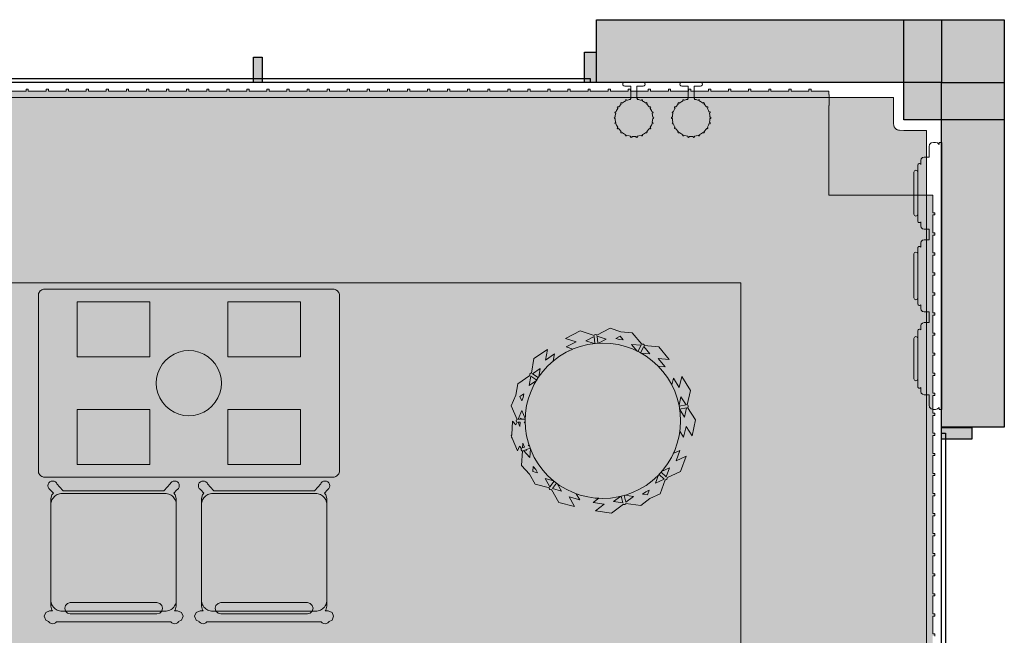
# Model space of a CAD drawing. Extents: x 2172.2 to 2210.6, y 415.3 to 458.1.
# Tile 27 of 27: x 2189.8 to 2193.8, y 451.4 to 453.8. Entities that reach past the tile are written whole.
import ezdxf

# ---------------------------------------------------------------- set-up
doc = ezdxf.new("R2010")
doc.units = 0
for name, color, linetype, lineweight in [('AYAA_M3_BANQUETTES', 7, 'CONTINUOUS', 18), ('AYAA_M3_CHAIRS', 7, 'CONTINUOUS', 18), ('AYAA_M3_COLUMNS', 8, 'CONTINUOUS', 30), ('AYAA_M3_FINE_DETAIL', 8, 'CONTINUOUS', 9), ('AYAA_M3_FLOOR_DECOR', 32, 'CONTINUOUS', 9), ('AYAA_M3_GLAZING', 4, 'CONTINUOUS', 13), ('AYAA_M3_PLANTS', 94, 'CONTINUOUS', 18), ('AYAA_M3_TABLES', 7, 'CONTINUOUS', 18), ('AYAA_M3_WALL_DECOR', 32, 'CONTINUOUS', 13), ('AYAA_M3_WALL_LIGHTS', 32, 'CONTINUOUS', 13), ('AYAA_M3_WALLS', 7, 'CONTINUOUS', 30)]:
    doc.layers.add(name, color=color, linetype=linetype, lineweight=lineweight)

# ---------------------------------------------------------------- blocks, each defined once
blk = doc.blocks.new('AYAA_M3_ARCHITECTURE')
at = {"layer": 'AYAA_M3_COLUMNS', "true_color": 0xcfdadc}
blk.add_hatch(color=256, dxfattribs=at).paths.add_polyline_path([(3.361422, 19.841093), (3.761418, 19.841093), (3.761418, 19.441099), (3.36142, 19.441145)])
at = {"layer": 'AYAA_M3_WALLS', "true_color": 0xe1e6e6}
for points in [[(2.13642, 19.841097), (3.51142, 19.841097), (3.51142, 19.591097), (2.13642, 19.591097)], [(2.08842, 19.711096), (2.13442, 19.711096), (2.13442, 19.591097), (2.08842, 19.591097)], [(0.76942, 19.691095), (0.80342, 19.691095), (0.80342, 19.591097), (0.76942, 19.591097)], [(3.51142, 19.591097), (3.76142, 19.591097), (3.76142, 18.216097), (3.51142, 18.216097)], [(3.63142, 18.214096), (3.63142, 18.168097), (3.51142, 18.168097), (3.51142, 18.214096)]]:
    blk.add_hatch(color=256, dxfattribs=at).paths.add_polyline_path(points)
at = {"layer": 'AYAA_M3_COLUMNS', "linetype": 'CONTINUOUS', "lineweight": -2}
blk.add_lwpolyline([(3.361422, 19.841093), (3.761418, 19.841093), (3.761418, 19.441099), (3.36142, 19.441145)], close=True, dxfattribs=at)
at = {"layer": 'AYAA_M3_GLAZING', "linetype": 'CONTINUOUS', "lineweight": -2}
for points in [[(2.11142, 19.591097), (-3.23858, 19.591097), (-3.23858, 19.606096), (2.11142, 19.606096)], [(3.52642, 12.841096), (3.51142, 12.841096), (3.51142, 18.191095), (3.52642, 18.191095)]]:
    blk.add_lwpolyline(points, close=True, dxfattribs=at)
at = {"layer": 'AYAA_M3_WALLS', "linetype": 'CONTINUOUS', "lineweight": -2}
for points in [[(2.13642, 19.841097), (3.51142, 19.841097), (3.51142, 19.591097), (2.13642, 19.591097)], [(2.08842, 19.711096), (2.13442, 19.711096), (2.13442, 19.591097), (2.08842, 19.591097)], [(0.76942, 19.691095), (0.80342, 19.691095), (0.80342, 19.591097), (0.76942, 19.591097)], [(3.51142, 19.591097), (3.76142, 19.591097), (3.76142, 18.216097), (3.51142, 18.216097)], [(3.63142, 18.214096), (3.63142, 18.168097), (3.51142, 18.168097), (3.51142, 18.214096)]]:
    blk.add_lwpolyline(points, close=True, dxfattribs=at)
blk = doc.blocks.new('AYAA_M3_MIXED_FLOOR_TRIANGLE_L_1')
at = {"true_color": 0xe6decc}
h = blk.add_hatch(color=256, dxfattribs=at)
h.paths.add_polyline_path([(3.31942, 19.440728), (3.320229, 19.423648), (3.320469, 19.421207), (3.320948, 19.4188), (3.32166, 19.416453), (3.322599, 19.414186), (3.323756, 19.412022), (3.325119, 19.409982), (3.326675, 19.408086), (3.32841, 19.406351), (3.330306, 19.404795), (3.332346, 19.403432), (3.33451, 19.402275), (3.336777, 19.401336), (3.339124, 19.400624), (3.341531, 19.400145), (3.343972, 19.399905), (3.361052, 19.399096), (3.45142, 19.399096), (3.45142, 11.707015), (-4.372661, 19.531096), (3.31942, 19.531096)])
h.paths.add_polyline_path([(3.273101, 19.404286), (3.271909, 19.409046), (3.27143, 19.411452), (3.27071, 19.416306), (3.270289, 19.421195), (3.26951, 19.437048), (3.26942, 19.440728), (3.26942, 19.481096), (-4.251951, 19.481096), (3.40142, 11.827725), (3.40142, 19.349096), (3.359825, 19.349111), (3.341519, 19.349965), (3.339071, 19.350146), (3.33663, 19.350386), (3.331776, 19.351106), (3.32937, 19.351585), (3.32461, 19.352777), (3.322262, 19.353489), (3.317642, 19.355142), (3.315376, 19.356081), (3.31094, 19.358179), (3.308776, 19.359336), (3.304568, 19.361858), (3.302528, 19.363221), (3.298587, 19.366144), (3.29669, 19.367701), (3.293054, 19.370996), (3.29132, 19.37273), (3.288025, 19.376366), (3.286468, 19.378263), (3.283545, 19.382204), (3.282182, 19.384244), (3.27966, 19.388452), (3.278503, 19.390616), (3.276405, 19.395052), (3.275466, 19.397318), (3.273813, 19.401938)], flags=0)
at = {"true_color": 0x757d5e}
h = blk.add_hatch(color=256, dxfattribs=at)
h.paths.add_polyline_path([(3.26942, 19.481096), (3.269465, 19.438274), (3.270289, 19.421195), (3.27047, 19.418747), (3.27071, 19.416306), (3.27143, 19.411452), (3.271909, 19.409046), (3.273101, 19.404286), (3.273813, 19.401938), (3.275466, 19.397318), (3.276405, 19.395052), (3.278503, 19.390616), (3.27966, 19.388452), (3.282182, 19.384244), (3.283545, 19.382204), (3.286468, 19.378263), (3.288025, 19.376366), (3.29132, 19.37273), (3.293054, 19.370996), (3.29669, 19.367701), (3.298587, 19.366144), (3.302528, 19.363221), (3.304568, 19.361858), (3.308776, 19.359336), (3.31094, 19.358179), (3.315376, 19.356081), (3.317642, 19.355142), (3.322262, 19.353489), (3.32461, 19.352777), (3.32937, 19.351585), (3.331776, 19.351106), (3.33663, 19.350386), (3.339071, 19.350146), (3.341519, 19.349965), (3.358598, 19.349141), (3.40142, 19.349096), (3.40142, 11.827725), (-4.251951, 19.481096)])
h.paths.add_polyline_path([(3.247636, 19.374117), (3.244069, 19.381658), (3.24313, 19.383924), (3.24032, 19.391778), (3.239608, 19.394126), (3.237581, 19.402218), (3.237103, 19.404624), (3.235879, 19.412875), (3.235331, 19.419477), (3.234476, 19.437415), (3.23442, 19.446096), (-4.167453, 19.446096), (3.36642, 11.912223), (3.36642, 19.314096), (3.357739, 19.314152), (3.339801, 19.315007), (3.333199, 19.315555), (3.324948, 19.316779), (3.322542, 19.317257), (3.31445, 19.319284), (3.312102, 19.319996), (3.304248, 19.322806), (3.301982, 19.323745), (3.294441, 19.327312), (3.292278, 19.328468), (3.285123, 19.332757), (3.283083, 19.33412), (3.276383, 19.339089), (3.274486, 19.340645), (3.268306, 19.346247), (3.266571, 19.347982), (3.260969, 19.354162), (3.259413, 19.356059), (3.254444, 19.362759), (3.253081, 19.364799), (3.248792, 19.371954)], flags=0)
at = {"true_color": 0xe6decc}
blk.add_hatch(color=256, dxfattribs=at).paths.add_polyline_path([(3.260969, 19.354162), (3.266571, 19.347982), (3.268306, 19.346247), (3.274486, 19.340645), (3.276383, 19.339089), (3.283083, 19.33412), (3.285123, 19.332757), (3.292278, 19.328468), (3.294441, 19.327312), (3.301982, 19.323745), (3.304248, 19.322806), (3.312102, 19.319996), (3.31445, 19.319284), (3.322542, 19.317257), (3.324948, 19.316779), (3.333199, 19.315555), (3.339801, 19.315007), (3.355654, 19.314228), (3.361052, 19.314096), (3.36642, 19.314096), (3.36642, 11.912223), (-4.167453, 19.446096), (3.23442, 19.446096), (3.23442, 19.440728), (3.234552, 19.43533), (3.235331, 19.419477), (3.235879, 19.412875), (3.237103, 19.404624), (3.237581, 19.402218), (3.239608, 19.394126), (3.24032, 19.391778), (3.24313, 19.383924), (3.244069, 19.381658), (3.247636, 19.374117), (3.248792, 19.371954), (3.253081, 19.364799), (3.254444, 19.362759), (3.259413, 19.356059)])
at = {"color": 0, "linetype": 'CONTINUOUS', "lineweight": -2}
blk.add_lwpolyline([(3.325119, 19.409982), (3.326675, 19.408086), (3.32841, 19.406351), (3.330306, 19.404795), (3.332346, 19.403432), (3.33451, 19.402275), (3.336777, 19.401336), (3.339124, 19.400624), (3.341531, 19.400145), (3.343972, 19.399905), (3.361052, 19.399096), (3.45142, 19.399096), (3.45142, 11.707015), (-4.372661, 19.531096), (3.31942, 19.531096), (3.31945, 19.439501), (3.320229, 19.423648), (3.320469, 19.421207), (3.320948, 19.4188), (3.32166, 19.416453), (3.322599, 19.414186), (3.323756, 19.412022)], close=True, dxfattribs=at)
blk = doc.blocks.new('AYAA_M3_UNIQUE_WALL_COMPOSITION_10')
at = {"color": 0, "linetype": 'CONTINUOUS', "lineweight": -2}
for points in [[(-0.448036, -0.082288), (-0.447402, -0.079916), (-0.445658, -0.078172), (-0.445059, -0.078012), (-0.460861, -0.078012), (-0.467503, -0.076236), (-0.472385, -0.071354), (-0.474161, -0.064712), (-0.474161, -0.044763), (-0.515666, -0.044763), (-0.524204, -0.042478), (-0.530481, -0.036201), (-0.532766, -0.027663), (-0.532766, -0.019113), (-0.530481, -0.010574), (-0.52477, -0.004863), (-0.532766, -0.004863), (-0.532766, 0.005587), (0.532766, 0.005587), (0.532766, -0.004863), (0.52477, -0.004863), (0.530481, -0.010574), (0.532766, -0.019113), (0.532766, -0.027663), (0.530481, -0.036201), (0.524204, -0.042478), (0.515666, -0.044763), (0.474161, -0.044763), (0.474161, -0.064712), (0.472385, -0.071354), (0.467503, -0.076236), (0.460861, -0.078012), (0.445059, -0.078012), (0.445658, -0.078172), (0.447402, -0.079916), (0.448036, -0.082288), (0.448036, -0.084187), (0.447402, -0.086559), (0.445658, -0.088303), (0.443286, -0.088937), (0.217343, -0.088937), (0.214971, -0.088303), (0.213228, -0.086559), (0.212593, -0.084187), (0.212593, -0.082288), (0.213228, -0.079916), (0.214971, -0.078172), (0.21557, -0.078012), (0.199768, -0.078012), (0.193127, -0.076236), (0.188245, -0.071354), (0.186468, -0.064712), (0.186468, -0.044763), (0.143847, -0.044763), (0.143847, -0.064712), (0.14207, -0.071354), (0.137188, -0.076236), (0.130547, -0.078012), (0.114745, -0.078012), (0.115344, -0.078172), (0.117087, -0.079916), (0.117722, -0.082288), (0.117722, -0.084187), (0.117087, -0.086559), (0.115344, -0.088303), (0.112972, -0.088937), (-0.112972, -0.088937), (-0.115344, -0.088303), (-0.117087, -0.086559), (-0.117722, -0.084187), (-0.117722, -0.082288), (-0.117087, -0.079916), (-0.115344, -0.078172), (-0.114745, -0.078012), (-0.130547, -0.078012), (-0.137188, -0.076236), (-0.14207, -0.071354), (-0.143847, -0.064712), (-0.143847, -0.044763), (-0.186468, -0.044763), (-0.186468, -0.064712), (-0.188245, -0.071354), (-0.193127, -0.076236), (-0.199768, -0.078012), (-0.21557, -0.078012), (-0.214971, -0.078172), (-0.213228, -0.079916), (-0.212593, -0.082288), (-0.212593, -0.084187), (-0.213228, -0.086559), (-0.214971, -0.088303), (-0.217343, -0.088937), (-0.443286, -0.088937), (-0.445658, -0.088303), (-0.447402, -0.086559), (-0.448036, -0.084187)], [(-0.414321, -0.089888), (-0.246308, -0.089888), (-0.240934, -0.092113), (-0.238709, -0.097488), (-0.240934, -0.102862), (-0.246308, -0.105088), (-0.414321, -0.105088), (-0.419695, -0.102862), (-0.421921, -0.097488), (-0.419695, -0.092113)], [(-0.087459, -0.089888), (0.087459, -0.089888), (0.092832, -0.092113), (0.095058, -0.097488), (0.092832, -0.102862), (0.087459, -0.105088), (-0.087459, -0.105088), (-0.092833, -0.102862), (-0.095059, -0.097488), (-0.092833, -0.092113)], [(0.242161, -0.097488), (0.244387, -0.092113), (0.249761, -0.089888), (0.410869, -0.089888), (0.416243, -0.092113), (0.418469, -0.097488), (0.416243, -0.102862), (0.410869, -0.105088), (0.249761, -0.105088), (0.244387, -0.102862)]]:
    blk.add_lwpolyline(points, close=True, dxfattribs=at)
blk = doc.blocks.new('AYAA_M3_SCONCE')
at = {"color": 0, "linetype": 'CONTINUOUS', "lineweight": -2}
blk.add_lwpolyline([(-0.066057, -0.178967), (-0.064423, -0.178291), (-0.064952, -0.1775), (-0.069291, -0.168701), (-0.071015, -0.163622), (-0.072921, -0.164412), (-0.075043, -0.163533), (-0.075921, -0.161412), (-0.075043, -0.15929), (-0.072921, -0.158412), (-0.072618, -0.158538), (-0.074358, -0.149789), (-0.074835, -0.142517), (-0.076, -0.143), (-0.078121, -0.142121), (-0.079, -0.14), (-0.078121, -0.137879), (-0.076, -0.137), (-0.074835, -0.137483), (-0.074358, -0.130211), (-0.072618, -0.121462), (-0.072921, -0.121588), (-0.075043, -0.12071), (-0.075921, -0.118588), (-0.075043, -0.116467), (-0.072921, -0.115588), (-0.071015, -0.116378), (-0.069291, -0.111299), (-0.064952, -0.1025), (-0.064423, -0.101709), (-0.066057, -0.101033), (-0.066935, -0.098911), (-0.066057, -0.09679), (-0.063935, -0.095911), (-0.061814, -0.09679), (-0.061555, -0.097416), (-0.059501, -0.094343), (-0.053033, -0.086967), (-0.050898, -0.085095), (-0.051891, -0.084684), (-0.052769, -0.082563), (-0.051891, -0.080442), (-0.049769, -0.079563), (-0.047648, -0.080442), (-0.0471, -0.081764), (-0.045657, -0.080499), (-0.0375, -0.075048), (-0.033493, -0.073072), (-0.033693, -0.072989), (-0.034572, -0.070868), (-0.033693, -0.068747), (-0.031572, -0.067868), (-0.02945, -0.068747), (-0.028646, -0.07069), (-0.019411, -0.067556), (-0.013177, -0.066316), (-0.013816, -0.064774), (-0.012937, -0.062652), (-0.012, -0.062264), (-0.012, -0.014), (-0.037, -0.014), (-0.040995, -0.012931), (-0.043931, -0.009995), (-0.045, -0.006), (-0.043931, -0.002005), (-0.040995, 0.000931), (-0.037, 0.002), (0.037, 0.002), (0.040995, 0.000931), (0.043931, -0.002005), (0.045, -0.006), (0.043931, -0.009995), (0.040995, -0.012931), (0.037, -0.014), (0.012, -0.014), (0.012, -0.062264), (0.012937, -0.062652), (0.013816, -0.064774), (0.013177, -0.066316), (0.019411, -0.067556), (0.028646, -0.07069), (0.02945, -0.068747), (0.031572, -0.067868), (0.033693, -0.068747), (0.034572, -0.070868), (0.033693, -0.072989), (0.033493, -0.073072), (0.0375, -0.075048), (0.045657, -0.080499), (0.0471, -0.081764), (0.047648, -0.080442), (0.049769, -0.079563), (0.051891, -0.080442), (0.052769, -0.082563), (0.051891, -0.084684), (0.050898, -0.085095), (0.053033, -0.086967), (0.059501, -0.094343), (0.061555, -0.097416), (0.061814, -0.09679), (0.063935, -0.095911), (0.066057, -0.09679), (0.066935, -0.098911), (0.066057, -0.101033), (0.064423, -0.101709), (0.064952, -0.1025), (0.069291, -0.111299), (0.071015, -0.116378), (0.072921, -0.115588), (0.075043, -0.116467), (0.075921, -0.118588), (0.075043, -0.12071), (0.072921, -0.121588), (0.072618, -0.121462), (0.074358, -0.130211), (0.074835, -0.137483), (0.076, -0.137), (0.078121, -0.137879), (0.079, -0.14), (0.078121, -0.142121), (0.076, -0.143), (0.074835, -0.142517), (0.074358, -0.149789), (0.072618, -0.158538), (0.072921, -0.158412), (0.075043, -0.15929), (0.075921, -0.161412), (0.075043, -0.163533), (0.072921, -0.164412), (0.071015, -0.163622), (0.069291, -0.168701), (0.064952, -0.1775), (0.064423, -0.178291), (0.066057, -0.178967), (0.066935, -0.181089), (0.066057, -0.18321), (0.063935, -0.184089), (0.061814, -0.18321), (0.061555, -0.182584), (0.059501, -0.185657), (0.053033, -0.193033), (0.050898, -0.194905), (0.051891, -0.195316), (0.052769, -0.197437), (0.051891, -0.199558), (0.049769, -0.200437), (0.047648, -0.199558), (0.0471, -0.198236), (0.045657, -0.199501), (0.0375, -0.204952), (0.033493, -0.206928), (0.033693, -0.207011), (0.034572, -0.209132), (0.033693, -0.211253), (0.031572, -0.212132), (0.02945, -0.211253), (0.028646, -0.20931), (0.019411, -0.212444), (0.013177, -0.213684), (0.013816, -0.215226), (0.012937, -0.217348), (0.010816, -0.218226), (0.008695, -0.217348), (0.007816, -0.215226), (0.008131, -0.214467), (0, -0.215), (-0.008131, -0.214467), (-0.007816, -0.215226), (-0.008695, -0.217348), (-0.010816, -0.218226), (-0.012937, -0.217348), (-0.013816, -0.215226), (-0.013177, -0.213684), (-0.019411, -0.212444), (-0.028646, -0.20931), (-0.02945, -0.211253), (-0.031572, -0.212132), (-0.033693, -0.211253), (-0.034572, -0.209132), (-0.033693, -0.207011), (-0.033493, -0.206928), (-0.0375, -0.204952), (-0.045657, -0.199501), (-0.0471, -0.198236), (-0.047648, -0.199558), (-0.049769, -0.200437), (-0.051891, -0.199558), (-0.052769, -0.197437), (-0.051891, -0.195316), (-0.050898, -0.194905), (-0.053033, -0.193033), (-0.059501, -0.185657), (-0.061555, -0.182584), (-0.061814, -0.18321), (-0.063935, -0.184089), (-0.066057, -0.18321), (-0.066935, -0.181089)], close=True, dxfattribs=at)
blk = doc.blocks.new('AYAA_M3_TRIANGLE_L_BANQUETTE')
at = {"true_color": 0xa7bd99}
blk.add_hatch(color=256, dxfattribs=at).paths.add_polyline_path([(0.027, 0.92), (0.027, 0.929), (0.035, 0.929), (0.035, 1), (0.027, 1), (0.027, 1.009), (0.035, 1.009), (0.035, 1.08), (0.027, 1.08), (0.027, 1.089), (0.035, 1.089), (0.035, 1.16), (0.027, 1.16), (0.027, 1.169), (0.035, 1.169), (0.035, 1.24), (0.027, 1.24), (0.027, 1.249), (0.035, 1.249), (0.035, 1.32), (0.027, 1.32), (0.027, 1.329), (0.035, 1.329), (0.035, 1.4), (0.027, 1.4), (0.027, 1.409), (0.035, 1.409), (0.035, 1.48), (0.027, 1.48), (0.027, 1.489), (0.035, 1.489), (0.035, 1.56), (0.027, 1.56), (0.027, 1.569), (0.035, 1.569), (0.035, 1.64), (0.027, 1.64), (0.027, 1.649), (0.035, 1.649), (0.035, 1.72), (0.027, 1.72), (0.027, 1.729), (0.035, 1.729), (0.035, 1.8), (0.027, 1.8), (0.027, 1.809), (0.035, 1.809), (0.035, 1.88), (0.027, 1.88), (0.027, 1.889), (0.035, 1.889), (0.035, 1.96), (0.027, 1.96), (0.027, 1.969), (0.035, 1.969), (0.035, 2.04), (0.027, 2.04), (0.027, 2.049), (0.035, 2.049), (0.035, 2.12), (0.027, 2.12), (0.027, 2.129), (0.035, 2.129), (0.035, 2.2), (0.027, 2.2), (0.027, 2.209), (0.035, 2.209), (0.035, 2.28), (0.027, 2.28), (0.027, 2.289), (0.035, 2.289), (0.035, 2.36), (0.027, 2.36), (0.027, 2.369), (0.035, 2.369), (0.035, 2.44), (0.027, 2.44), (0.027, 2.449), (0.035, 2.449), (0.035, 2.52), (0.027, 2.52), (0.027, 2.529), (0.035, 2.529), (0.035, 2.6), (0.027, 2.6), (0.027, 2.609), (0.035, 2.609), (0.035, 2.68), (0.027, 2.68), (0.027, 2.689), (0.035, 2.689), (0.035, 2.76), (0.027, 2.76), (0.027, 2.769), (0.035, 2.769), (0.035, 2.84), (0.027, 2.84), (0.027, 2.849), (0.035, 2.849), (0.035, 2.92), (0.027, 2.92), (0.027, 2.929), (0.035, 2.929), (0.035, 3), (0.027, 3), (0.027, 3.009), (0.035, 3.009), (0.035, 3.08), (0.027, 3.08), (0.027, 3.089), (0.035, 3.089), (0.035, 3.16), (0.027, 3.16), (0.027, 3.169), (0.035, 3.169), (0.035, 3.24), (0.027, 3.24), (0.027, 3.249), (0.035, 3.249), (0.035, 3.32), (0.027, 3.32), (0.027, 3.329), (0.035, 3.329), (0.035, 3.4), (0.027, 3.4), (0.027, 3.409), (0.035, 3.409), (0.035, 3.48), (0.027, 3.48), (0.027, 3.489), (0.035, 3.489), (0.035, 3.56), (0.027, 3.56), (0.027, 3.569), (0.035, 3.569), (0.035, 3.64), (0.027, 3.64), (0.027, 3.649), (0.035, 3.649), (0.035, 3.72), (0.027, 3.72), (0.027, 3.729), (0.035, 3.729), (0.035, 3.8), (0.027, 3.8), (0.027, 3.809), (0.035, 3.809), (0.035, 3.88), (0.027, 3.88), (0.027, 3.889), (0.035, 3.889), (0.035, 3.96), (0.027, 3.96), (0.027, 3.969), (0.035, 3.969), (0.035, 4.04), (0.027, 4.04), (0.027, 4.049), (0.035, 4.049), (0.035, 4.12), (0.027, 4.12), (0.027, 4.129), (0.035, 4.129), (0.035, 4.2), (0.027, 4.2), (0.027, 4.209), (0.035, 4.209), (0.035, 4.28), (0.027, 4.28), (0.027, 4.289), (0.035, 4.289), (0.035, 4.35), (0.8, 4.35), (0.8, 0.8), (4.35, 0.8), (4.35, 0.035), (4.289, 0.035), (4.289, 0.027), (4.28, 0.027), (4.28, 0.035), (4.209, 0.035), (4.209, 0.027), (4.2, 0.027), (4.2, 0.035), (4.129, 0.035), (4.129, 0.027), (4.12, 0.027), (4.12, 0.035), (4.049, 0.035), (4.049, 0.027), (4.04, 0.027), (4.04, 0.035), (3.969, 0.035), (3.969, 0.027), (3.96, 0.027), (3.96, 0.035), (3.889, 0.035), (3.889, 0.027), (3.88, 0.027), (3.88, 0.035), (3.809, 0.035), (3.809, 0.027), (3.8, 0.027), (3.8, 0.035), (3.729, 0.035), (3.729, 0.027), (3.72, 0.027), (3.72, 0.035), (3.649, 0.035), (3.649, 0.027), (3.64, 0.027), (3.64, 0.035), (3.569, 0.035), (3.569, 0.027), (3.56, 0.027), (3.56, 0.035), (3.489, 0.035), (3.489, 0.027), (3.48, 0.027), (3.48, 0.035), (3.409, 0.035), (3.409, 0.027), (3.4, 0.027), (3.4, 0.035), (3.329, 0.035), (3.329, 0.027), (3.32, 0.027), (3.32, 0.035), (3.249, 0.035), (3.249, 0.027), (3.24, 0.027), (3.24, 0.035), (3.169, 0.035), (3.169, 0.027), (3.16, 0.027), (3.16, 0.035), (3.089, 0.035), (3.089, 0.027), (3.08, 0.027), (3.08, 0.035), (3.009, 0.035), (3.009, 0.027), (3, 0.027), (3, 0.035), (2.929, 0.035), (2.929, 0.027), (2.92, 0.027), (2.92, 0.035), (2.849, 0.035), (2.849, 0.027), (2.84, 0.027), (2.84, 0.035), (2.769, 0.035), (2.769, 0.027), (2.76, 0.027), (2.76, 0.035), (2.689, 0.035), (2.689, 0.027), (2.68, 0.027), (2.68, 0.035), (2.609, 0.035), (2.609, 0.027), (2.6, 0.027), (2.6, 0.035), (2.529, 0.035), (2.529, 0.027), (2.52, 0.027), (2.52, 0.035), (2.449, 0.035), (2.449, 0.027), (2.44, 0.027), (2.44, 0.035), (2.369, 0.035), (2.369, 0.027), (2.36, 0.027), (2.36, 0.035), (2.289, 0.035), (2.289, 0.027), (2.28, 0.027), (2.28, 0.035), (2.209, 0.035), (2.209, 0.027), (2.2, 0.027), (2.2, 0.035), (2.129, 0.035), (2.129, 0.027), (2.12, 0.027), (2.12, 0.035), (2.049, 0.035), (2.049, 0.027), (2.04, 0.027), (2.04, 0.035), (1.969, 0.035), (1.969, 0.027), (1.96, 0.027), (1.96, 0.035), (1.889, 0.035), (1.889, 0.027), (1.88, 0.027), (1.88, 0.035), (1.809, 0.035), (1.809, 0.027), (1.8, 0.027), (1.8, 0.035), (1.729, 0.035), (1.729, 0.027), (1.72, 0.027), (1.72, 0.035), (1.649, 0.035), (1.649, 0.027), (1.64, 0.027), (1.64, 0.035), (1.569, 0.035), (1.569, 0.027), (1.56, 0.027), (1.56, 0.035), (1.489, 0.035), (1.489, 0.027), (1.48, 0.027), (1.48, 0.035), (1.409, 0.035), (1.409, 0.027), (1.4, 0.027), (1.4, 0.035), (1.329, 0.035), (1.329, 0.027), (1.32, 0.027), (1.32, 0.035), (1.249, 0.035), (1.249, 0.027), (1.24, 0.027), (1.24, 0.035), (1.169, 0.035), (1.169, 0.027), (1.16, 0.027), (1.16, 0.035), (1.089, 0.035), (1.089, 0.027), (1.08, 0.027), (1.08, 0.035), (1.009, 0.035), (1.009, 0.027), (1, 0.027), (1, 0.035), (0.929, 0.035), (0.929, 0.027), (0.92, 0.027), (0.92, 0.035), (0.849, 0.035), (0.849, 0.027), (0.84, 0.027), (0.84, 0.035), (0.769, 0.035), (0.769, 0.027), (0.76, 0.027), (0.76, 0.035), (0.689, 0.035), (0.689, 0.027), (0.68, 0.027), (0.68, 0.035), (0.609, 0.035), (0.609, 0.027), (0.6, 0.027), (0.6, 0.035), (0.529, 0.035), (0.529, 0.027), (0.52, 0.027), (0.52, 0.035), (0.45, 0.035), (0.45, 0.048), (0.448, 0.048), (0.448, 0.092), (0.45, 0.092), (0.45, 0.45), (0.035, 0.45), (0.035, 0.52), (0.027, 0.52), (0.027, 0.529), (0.035, 0.529), (0.035, 0.6), (0.027, 0.6), (0.027, 0.609), (0.035, 0.609), (0.035, 0.68), (0.027, 0.68), (0.027, 0.689), (0.035, 0.689), (0.035, 0.76), (0.027, 0.76), (0.027, 0.769), (0.035, 0.769), (0.035, 0.84), (0.027, 0.84), (0.027, 0.849), (0.035, 0.849), (0.035, 0.92)])
at = {"color": 0, "linetype": 'CONTINUOUS', "lineweight": -2}
for points in [[(0.8, 4.35), (0.8, 0.8), (4.35, 0.8)], [(3.72, 0.035), (3.649, 0.035), (3.649, 0.027), (3.64, 0.027), (3.64, 0.035), (3.569, 0.035), (3.569, 0.027), (3.56, 0.027), (3.56, 0.035), (3.489, 0.035), (3.489, 0.027), (3.48, 0.027), (3.48, 0.035), (3.409, 0.035), (3.409, 0.027), (3.4, 0.027), (3.4, 0.035), (3.329, 0.035), (3.329, 0.027), (3.32, 0.027), (3.32, 0.035), (3.249, 0.035), (3.249, 0.027), (3.24, 0.027), (3.24, 0.035), (3.169, 0.035), (3.169, 0.027), (3.16, 0.027), (3.16, 0.035), (3.089, 0.035), (3.089, 0.027), (3.08, 0.027), (3.08, 0.035), (3.009, 0.035), (3.009, 0.027), (3, 0.027), (3, 0.035), (2.929, 0.035), (2.929, 0.027), (2.92, 0.027), (2.92, 0.035), (2.849, 0.035), (2.849, 0.027), (2.84, 0.027), (2.84, 0.035), (2.769, 0.035), (2.769, 0.027), (2.76, 0.027), (2.76, 0.035), (2.689, 0.035), (2.689, 0.027), (2.68, 0.027), (2.68, 0.035), (2.609, 0.035), (2.609, 0.027), (2.6, 0.027), (2.6, 0.035), (2.529, 0.035), (2.529, 0.027), (2.52, 0.027), (2.52, 0.035), (2.449, 0.035), (2.449, 0.027), (2.44, 0.027), (2.44, 0.035), (2.369, 0.035), (2.369, 0.027), (2.36, 0.027), (2.36, 0.035), (2.289, 0.035), (2.289, 0.027), (2.28, 0.027), (2.28, 0.035), (2.209, 0.035), (2.209, 0.027), (2.2, 0.027), (2.2, 0.035), (2.129, 0.035), (2.129, 0.027), (2.12, 0.027), (2.12, 0.035), (2.049, 0.035), (2.049, 0.027), (2.04, 0.027), (2.04, 0.035), (1.969, 0.035), (1.969, 0.027), (1.96, 0.027), (1.96, 0.035), (1.889, 0.035), (1.889, 0.027), (1.88, 0.027), (1.88, 0.035), (1.809, 0.035), (1.809, 0.027), (1.8, 0.027), (1.8, 0.035), (1.729, 0.035), (1.729, 0.027), (1.72, 0.027), (1.72, 0.035), (1.649, 0.035), (1.649, 0.027), (1.64, 0.027), (1.64, 0.035), (1.569, 0.035), (1.569, 0.027), (1.56, 0.027), (1.56, 0.035), (1.489, 0.035), (1.489, 0.027), (1.48, 0.027), (1.48, 0.035), (1.409, 0.035), (1.409, 0.027), (1.4, 0.027), (1.4, 0.035), (1.329, 0.035), (1.329, 0.027), (1.32, 0.027), (1.32, 0.035), (1.249, 0.035), (1.249, 0.027), (1.24, 0.027), (1.24, 0.035), (1.169, 0.035), (1.169, 0.027), (1.16, 0.027), (1.16, 0.035), (1.089, 0.035), (1.089, 0.027), (1.08, 0.027), (1.08, 0.035), (1.009, 0.035), (1.009, 0.027), (1, 0.027), (1, 0.035), (0.929, 0.035), (0.929, 0.027), (0.92, 0.027), (0.92, 0.035), (0.849, 0.035), (0.849, 0.027), (0.84, 0.027), (0.84, 0.035), (0.769, 0.035), (0.769, 0.027), (0.76, 0.027), (0.76, 0.035), (0.689, 0.035), (0.689, 0.027), (0.68, 0.027), (0.68, 0.035), (0.609, 0.035), (0.609, 0.027), (0.6, 0.027), (0.6, 0.035), (0.529, 0.035), (0.529, 0.027), (0.52, 0.027), (0.52, 0.035), (0.45, 0.035), (0.45, 0.048), (0.448, 0.048), (0.448, 0.092), (0.45, 0.092), (0.45, 0.45), (0.035, 0.45), (0.035, 0.52), (0.027, 0.52), (0.027, 0.529), (0.035, 0.529), (0.035, 0.6), (0.027, 0.6), (0.027, 0.609), (0.035, 0.609), (0.035, 0.68), (0.027, 0.68), (0.027, 0.689), (0.035, 0.689), (0.035, 0.76), (0.027, 0.76), (0.027, 0.769), (0.035, 0.769), (0.035, 0.84), (0.027, 0.84), (0.027, 0.849), (0.035, 0.849), (0.035, 0.92), (0.027, 0.92), (0.027, 0.929), (0.035, 0.929), (0.035, 1), (0.027, 1), (0.027, 1.009), (0.035, 1.009), (0.035, 1.08), (0.027, 1.08), (0.027, 1.089), (0.035, 1.089), (0.035, 1.16), (0.027, 1.16), (0.027, 1.169), (0.035, 1.169), (0.035, 1.24), (0.027, 1.24), (0.027, 1.249), (0.035, 1.249), (0.035, 1.32), (0.027, 1.32), (0.027, 1.329), (0.035, 1.329), (0.035, 1.4), (0.027, 1.4), (0.027, 1.409), (0.035, 1.409), (0.035, 1.48), (0.027, 1.48), (0.027, 1.489), (0.035, 1.489), (0.035, 1.56), (0.027, 1.56), (0.027, 1.569), (0.035, 1.569), (0.035, 1.64), (0.027, 1.64), (0.027, 1.649), (0.035, 1.649), (0.035, 1.72), (0.027, 1.72), (0.027, 1.729), (0.035, 1.729), (0.035, 1.8), (0.027, 1.8), (0.027, 1.809), (0.035, 1.809), (0.035, 1.88), (0.027, 1.88), (0.027, 1.889), (0.035, 1.889), (0.035, 1.96), (0.027, 1.96), (0.027, 1.969), (0.035, 1.969), (0.035, 2.04), (0.027, 2.04), (0.027, 2.049), (0.035, 2.049), (0.035, 2.12), (0.027, 2.12), (0.027, 2.129), (0.035, 2.129), (0.035, 2.2), (0.027, 2.2), (0.027, 2.209)]]:
    blk.add_lwpolyline(points, dxfattribs=at)
blk = doc.blocks.new('AYAA_M3_DINING_2')
at = {"true_color": 0xf9f9f5}
blk.add_hatch(color=256, dxfattribs=at).paths.add_polyline_path([(-0.595225, -0.364695), (-0.597275, -0.36135), (-0.598776, -0.357725), (-0.599692, -0.353911), (-0.6, -0.35), (-0.6, 0.35), (-0.599692, 0.353911), (-0.598776, 0.357725), (-0.597275, 0.36135), (-0.595225, 0.364695), (-0.592678, 0.367678), (-0.589695, 0.370225), (-0.58635, 0.372275), (-0.582725, 0.373776), (-0.578911, 0.374692), (-0.575, 0.375), (0.575, 0.375), (0.578911, 0.374692), (0.582725, 0.373776), (0.58635, 0.372275), (0.589695, 0.370225), (0.592678, 0.367678), (0.595225, 0.364695), (0.597275, 0.36135), (0.598776, 0.357725), (0.599692, 0.353911), (0.6, 0.35), (0.6, -0.35), (0.599692, -0.353911), (0.598776, -0.357725), (0.597275, -0.36135), (0.595225, -0.364695), (0.592678, -0.367678), (0.589695, -0.370225), (0.58635, -0.372275), (0.582725, -0.373776), (0.578911, -0.374692), (0.575, -0.375), (-0.575, -0.375), (-0.578911, -0.374692), (-0.582725, -0.373776), (-0.58635, -0.372275), (-0.589695, -0.370225), (-0.592678, -0.367678)])
at = {"color": 0, "linetype": 'CONTINUOUS', "lineweight": -2}
blk.add_lwpolyline([(-0.599692, 0.353911), (-0.598776, 0.357725), (-0.597275, 0.36135), (-0.595225, 0.364695), (-0.592678, 0.367678), (-0.589695, 0.370225), (-0.58635, 0.372275), (-0.582725, 0.373776), (-0.578911, 0.374692), (-0.575, 0.375), (0.575, 0.375), (0.578911, 0.374692), (0.582725, 0.373776), (0.58635, 0.372275), (0.589695, 0.370225), (0.592678, 0.367678), (0.595225, 0.364695), (0.597275, 0.36135), (0.598776, 0.357725), (0.599692, 0.353911), (0.6, 0.35), (0.6, -0.35), (0.599692, -0.353911), (0.598776, -0.357725), (0.597275, -0.36135), (0.595225, -0.364695), (0.592678, -0.367678), (0.589695, -0.370225), (0.58635, -0.372275), (0.582725, -0.373776), (0.578911, -0.374692), (0.575, -0.375), (-0.575, -0.375), (-0.578911, -0.374692), (-0.582725, -0.373776), (-0.58635, -0.372275), (-0.589695, -0.370225), (-0.592678, -0.367678), (-0.595225, -0.364695), (-0.597275, -0.36135), (-0.598776, -0.357725), (-0.599692, -0.353911), (-0.6, -0.35), (-0.6, 0.35)], close=True, dxfattribs=at)
at = {"layer": 'AYAA_M3_FINE_DETAIL', "linetype": 'CONTINUOUS', "lineweight": -2}
for points in [[(-0.443, 0.325), (-0.157, 0.325), (-0.156001, 0.324733), (-0.155267, 0.323999), (-0.155, 0.323), (-0.155, 0.107), (-0.155267, 0.106001), (-0.156001, 0.105267), (-0.157, 0.105), (-0.443, 0.105), (-0.443999, 0.105267), (-0.444733, 0.106001), (-0.445, 0.107), (-0.445, 0.323), (-0.444733, 0.323999), (-0.443999, 0.324733)], [(0.155, 0.323), (0.155267, 0.323999), (0.156001, 0.324733), (0.157, 0.325), (0.443, 0.325), (0.443999, 0.324733), (0.444733, 0.323999), (0.445, 0.323), (0.445, 0.107), (0.444733, 0.106001), (0.443999, 0.105267), (0.443, 0.105), (0.157, 0.105), (0.156001, 0.105267), (0.155267, 0.106001), (0.155, 0.107)], [(-0.123637, 0.040172), (-0.115831, 0.059019), (-0.105172, 0.076412), (-0.091924, 0.091924), (-0.076412, 0.105172), (-0.059019, 0.115831), (-0.040172, 0.123637), (-0.020336, 0.128399), (0, 0.13), (0.020336, 0.128399), (0.040172, 0.123637), (0.059019, 0.115831), (0.076412, 0.105172), (0.091924, 0.091924), (0.105172, 0.076412), (0.115831, 0.059019), (0.123637, 0.040172), (0.128399, 0.020336), (0.13, 0), (0.128399, -0.020336), (0.123637, -0.040172), (0.115831, -0.059019), (0.105172, -0.076412), (0.091924, -0.091924), (0.076412, -0.105172), (0.059019, -0.115831), (0.040172, -0.123637), (0.020336, -0.128399), (0, -0.13), (-0.020336, -0.128399), (-0.040172, -0.123637), (-0.059019, -0.115831), (-0.076412, -0.105172), (-0.091924, -0.091924), (-0.105172, -0.076412), (-0.115831, -0.059019), (-0.123637, -0.040172), (-0.128399, -0.020336), (-0.13, 0), (-0.128399, 0.020336)], [(-0.443999, -0.105267), (-0.443, -0.105), (-0.157, -0.105), (-0.156001, -0.105267), (-0.155267, -0.106001), (-0.155, -0.107), (-0.155, -0.323), (-0.155267, -0.323999), (-0.156001, -0.324733), (-0.157, -0.325), (-0.443, -0.325), (-0.443999, -0.324733), (-0.444733, -0.323999), (-0.445, -0.323), (-0.445, -0.107), (-0.444733, -0.106001)], [(0.155267, -0.106001), (0.156001, -0.105267), (0.157, -0.105), (0.443, -0.105), (0.443999, -0.105267), (0.444733, -0.106001), (0.445, -0.107), (0.445, -0.323), (0.444733, -0.323999), (0.443999, -0.324733), (0.443, -0.325), (0.157, -0.325), (0.156001, -0.324733), (0.155267, -0.323999), (0.155, -0.323), (0.155, -0.107)]]:
    blk.add_lwpolyline(points, close=True, dxfattribs=at)
blk = doc.blocks.new('AYAA_M3_CHAIR_IVORY')
at = {"true_color": 0xeaeeee}
blk.add_hatch(color=256, dxfattribs=at).paths.add_polyline_path([(-0.247475, -0.204863), (-0.248872, -0.200013), (-0.249717, -0.195038), (-0.25, -0.19), (-0.25, 0.19), (-0.249717, 0.195038), (-0.248872, 0.200013), (-0.247475, 0.204863), (-0.245544, 0.209525), (-0.243103, 0.213941), (-0.240182, 0.218057), (-0.23682, 0.22182), (-0.233057, 0.225182), (-0.228941, 0.228103), (-0.224525, 0.230544), (-0.219863, 0.232475), (-0.215013, 0.233872), (-0.210038, 0.234717), (-0.205, 0.235), (0.205, 0.235), (0.210038, 0.234717), (0.215013, 0.233872), (0.219863, 0.232475), (0.224525, 0.230544), (0.228941, 0.228103), (0.233057, 0.225182), (0.23682, 0.22182), (0.240182, 0.218057), (0.243103, 0.213941), (0.245544, 0.209525), (0.247475, 0.204863), (0.248872, 0.200013), (0.249717, 0.195038), (0.25, 0.19), (0.25, -0.19), (0.249717, -0.195038), (0.248872, -0.200013), (0.247475, -0.204863), (0.245544, -0.209525), (0.243103, -0.213941), (0.240182, -0.218057), (0.23682, -0.22182), (0.233057, -0.225182), (0.228941, -0.228103), (0.224525, -0.230544), (0.219863, -0.232475), (0.215013, -0.233872), (0.210038, -0.234717), (0.205, -0.235), (-0.205, -0.235), (-0.210038, -0.234717), (-0.215013, -0.233872), (-0.219863, -0.232475), (-0.224525, -0.230544), (-0.228941, -0.228103), (-0.233057, -0.225182), (-0.23682, -0.22182), (-0.240182, -0.218057), (-0.243103, -0.213941), (-0.245544, -0.209525)])
at = {"color": 0, "linetype": 'CONTINUOUS', "lineweight": -2}
for points in [[(-0.255, -0.233), (-0.242972, -0.233), (-0.245992, -0.22998), (-0.25, -0.215), (-0.25, 0.215), (-0.245992, 0.22998), (-0.240149, 0.235823), (-0.252556, 0.249383), (-0.254118, 0.250179), (-0.258321, 0.254382), (-0.26102, 0.259679), (-0.26195, 0.26555), (-0.26102, 0.271421), (-0.258321, 0.276718), (-0.254118, 0.280921), (-0.248821, 0.28362), (-0.24295, 0.28455), (-0.237079, 0.28362), (-0.231782, 0.280921), (-0.227579, 0.276718), (-0.22608, 0.273776), (-0.20172, 0.24715), (-0.200943, 0.245), (0.200943, 0.245), (0.20172, 0.24715), (0.22608, 0.273776), (0.227579, 0.276718), (0.231782, 0.280921), (0.237079, 0.28362), (0.24295, 0.28455), (0.248821, 0.28362), (0.254118, 0.280921), (0.258321, 0.276718), (0.26102, 0.271421), (0.26195, 0.26555), (0.26102, 0.259679), (0.258321, 0.254382), (0.254118, 0.250179), (0.252556, 0.249383), (0.240149, 0.235823), (0.245992, 0.22998), (0.25, 0.215), (0.25, -0.215), (0.245992, -0.22998), (0.242972, -0.233), (0.255, -0.233), (0.270556, -0.239444), (0.277, -0.255), (0.270556, -0.270556), (0.259027, -0.275332), (0.258321, -0.276718), (0.254118, -0.280921), (0.248821, -0.28362), (0.24295, -0.28455), (0.237079, -0.28362), (0.231782, -0.280921), (0.227861, -0.277), (-0.227861, -0.277), (-0.231782, -0.280921), (-0.237079, -0.28362), (-0.24295, -0.28455), (-0.248821, -0.28362), (-0.254118, -0.280921), (-0.258321, -0.276718), (-0.259027, -0.275332), (-0.270556, -0.270556), (-0.277, -0.255), (-0.270556, -0.239444)], [(-0.247475, -0.204863), (-0.248872, -0.200013), (-0.249717, -0.195038), (-0.25, -0.19), (-0.25, 0.19), (-0.249717, 0.195038), (-0.248872, 0.200013), (-0.247475, 0.204863), (-0.245544, 0.209525), (-0.243103, 0.213941), (-0.240182, 0.218057), (-0.23682, 0.22182), (-0.233057, 0.225182), (-0.228941, 0.228103), (-0.224525, 0.230544), (-0.219863, 0.232475), (-0.215013, 0.233872), (-0.210038, 0.234717), (-0.205, 0.235), (0.205, 0.235), (0.210038, 0.234717), (0.215013, 0.233872), (0.219863, 0.232475), (0.224525, 0.230544), (0.228941, 0.228103), (0.233057, 0.225182), (0.23682, 0.22182), (0.240182, 0.218057), (0.243103, 0.213941), (0.245544, 0.209525), (0.247475, 0.204863), (0.248872, 0.200013), (0.249717, 0.195038), (0.25, 0.19), (0.25, -0.19), (0.249717, -0.195038), (0.248872, -0.200013), (0.247475, -0.204863), (0.245544, -0.209525), (0.243103, -0.213941), (0.240182, -0.218057), (0.23682, -0.22182), (0.233057, -0.225182), (0.228941, -0.228103), (0.224525, -0.230544), (0.219863, -0.232475), (0.215013, -0.233872), (0.210038, -0.234717), (0.205, -0.235), (-0.205, -0.235), (-0.210038, -0.234717), (-0.215013, -0.233872), (-0.219863, -0.232475), (-0.224525, -0.230544), (-0.228941, -0.228103), (-0.233057, -0.225182), (-0.23682, -0.22182), (-0.240182, -0.218057), (-0.243103, -0.213941), (-0.245544, -0.209525)], [(-0.183735, -0.203506), (-0.1725, -0.2005), (0.1725, -0.2005), (0.183735, -0.203506), (0.191994, -0.211765), (0.195, -0.223), (0.191994, -0.234235), (0.183735, -0.242494), (0.1725, -0.2455), (-0.1725, -0.2455), (-0.183735, -0.242494), (-0.191994, -0.234235), (-0.195, -0.223), (-0.191994, -0.211765)]]:
    blk.add_lwpolyline(points, close=True, dxfattribs=at)
blk = doc.blocks.new('AYAA_M3_PLANTER')
at = {"true_color": 0x91b46f}
h = blk.add_hatch(color=256, dxfattribs=at)
h.paths.add_polyline_path([(-0.314582, -0.176177), (-0.34944, -0.121314), (-0.336246, -0.063287), (-0.338237, -0.062792), (-0.340588, -0.058893), (-0.339683, -0.054431), (-0.337973, -0.053296), (-0.369886, -0.003068), (-0.355475, 0.060314), (-0.331772, 0.023007), (-0.321972, 0.066107), (-0.30676, 0.042164), (-0.304043, 0.060478), (-0.296652, 0.089988), (-0.286403, 0.118632), (-0.280823, 0.13043), (-0.30658, 0.118511), (-0.291515, 0.160064), (-0.331628, 0.141502), (-0.309474, 0.20261), (-0.255468, 0.227602), (-0.256292, 0.22948), (-0.254641, 0.233723), (-0.250554, 0.235732), (-0.248612, 0.235071), (-0.22833, 0.291016), (-0.18698, 0.310151), (-0.150749, 0.337787), (-0.091788, 0.329601), (-0.091462, 0.331547), (-0.087769, 0.334189), (-0.083255, 0.333702), (-0.082014, 0.332167), (-0.034685, 0.368269), (0.029698, 0.35933), (-0.005446, 0.332524), (0.038334, 0.326445), (0.015759, 0.309226), (0.030385, 0.308507), (0.060478, 0.304043), (0.089988, 0.296652), (0.105943, 0.290943), (0.091863, 0.31559), (0.134551, 0.304134), (0.112627, 0.342513), (0.175406, 0.325665), (0.204933, 0.273978), (0.206673, 0.274908), (0.21102, 0.273598), (0.213392, 0.269726), (0.212934, 0.267806), (0.270427, 0.252378), (0.293029, 0.212813), (0.32366, 0.17908), (0.320546, 0.119665), (0.322646, 0.119524), (0.325649, 0.11609), (0.325495, 0.111531), (0.323958, 0.110094), (0.332125, 0.1011), (0.34, 0.12), (0.361231, 0.069046), (0.363954, 0.066047), (0.363789, 0.062905), (0.365, 0.06), (0.363441, 0.056259), (0.360553, 0.001136), (0.346789, 0.016294), (0.342105, 0.005053), (0.343905, 0.004243), (0.345522, 0), (0.343905, -0.004243), (0.342105, -0.005053), (0.365, -0.06), (0.347475, -0.102059), (0.339471, -0.146917), (0.290523, -0.180738), (0.291693, -0.182487), (0.290809, -0.186962), (0.287104, -0.189624), (0.285028, -0.189285), (0.274576, -0.247856), (0.2211, -0.284806), (0.228864, -0.241294), (0.192501, -0.26642), (0.1974, -0.238964), (0.196662, -0.239633), (0.172227, -0.257756), (0.146133, -0.273396), (0.119186, -0.286141), (0.145726, -0.294619), (0.106529, -0.315045), (0.148633, -0.328494), (0.09099, -0.358533), (0.034315, -0.34043), (0.033645, -0.342424), (0.029562, -0.344457), (0.025191, -0.34315), (0.024191, -0.341299), (-0.02857, -0.368794), (-0.071975, -0.354929), (-0.117352, -0.35079), (-0.155242, -0.304904), (-0.15685, -0.306178), (-0.161374, -0.305659), (-0.164354, -0.302216), (-0.164209, -0.30017), (-0.223471, -0.294764), (-0.264858, -0.244643), (-0.220841, -0.248658), (-0.248984, -0.214576), (-0.22109, -0.217121), (-0.239633, -0.196662), (-0.257756, -0.172227), (-0.273396, -0.146133), (-0.274861, -0.143036), (-0.281079, -0.170384), (-0.304783, -0.133077)])
h.paths.add_polyline_path([(0.32938, 0.006), (0.3375, 0.006), (0.330287, 0.023311)], flags=0)
h.paths.add_polyline_path([(0.32464, -0.006), (0.309705, -0.006), (0.309578, -0.008587), (0.323, -0.0408), (0.3375, -0.006), (0.328751, -0.006), (0.328527, -0.010281)], flags=0)
h.paths.add_polyline_path([(0.33044, -0.097057), (0.323, -0.0792), (0.317182, -0.093164), (0.314525, -0.108055)], flags=0)
h.paths.add_polyline_path([(0.319918, 0.107677), (0.31227, 0.104951), (0.318937, 0.088952)], flags=0)
h.paths.add_polyline_path([(0.307649, 0.116043), (0.315889, 0.11898), (0.290546, 0.146891), (0.288725, 0.112142), (0.289628, 0.109619), (0.303776, 0.114662), (0.306, 0.12)], flags=0)
h.paths.add_polyline_path([(0.309578, 0.008587), (0.309705, 0.006), (0.313744, 0.006), (0.310149, 0.009959)], flags=0)
h.paths.add_polyline_path([(0.295485, 0.094765), (0.297542, 0.099701), (0.293671, 0.098321), (0.29459, 0.095751)], flags=0)
h.paths.add_polyline_path([(0.264914, -0.160285), (0.263661, -0.162376), (0.287137, -0.177468), (0.293759, -0.140353)], flags=0)
h.paths.add_polyline_path([(0.249631, -0.208993), (0.280647, -0.187562), (0.257445, -0.172646), (0.255695, -0.175005)], flags=0)
h.paths.add_polyline_path([(0.267482, 0.194261), (0.277651, 0.183062), (0.278664, 0.20238), (0.259979, 0.207395)], flags=0)
h.paths.add_polyline_path([(0.229573, 0.230846), (0.210872, 0.263581), (0.193952, 0.241643), (0.196566, 0.239704)], flags=0)
h.paths.add_polyline_path([(0.18234, 0.250255), (0.184312, 0.248793), (0.20137, 0.27091), (0.164959, 0.280681)], flags=0)
h.paths.add_polyline_path([(0.06827, -0.318328), (0.035259, -0.307784), (0.032472, -0.308197), (0.034836, -0.335751)], flags=0)
h.paths.add_polyline_path([(-0.013033, -0.325306), (0.02288, -0.336777), (0.020496, -0.308993), (0.018039, -0.309114)], flags=0)
h.paths.add_polyline_path([(-0.072835, 0.300948), (-0.070392, 0.30156), (-0.042586, 0.322769), (-0.079928, 0.327954)], flags=0)
h.paths.add_polyline_path([(-0.0657, -0.323987), (-0.080764, -0.322613), (-0.068447, -0.33753), (-0.051291, -0.328589)], flags=0)
h.paths.add_polyline_path([(-0.091535, 0.324905), (-0.12151, 0.302042), (-0.087386, 0.297304), (-0.084477, 0.298032)], flags=0)
h.paths.add_polyline_path([(-0.139269, -0.276642), (-0.152266, -0.301259), (-0.114722, -0.304684), (-0.136985, -0.277723)], flags=0)
h.paths.add_polyline_path([(-0.152218, -0.269749), (-0.186882, -0.266587), (-0.162878, -0.295657), (-0.149925, -0.271123)], flags=0)
h.paths.add_polyline_path([(-0.170679, 0.283112), (-0.15865, 0.292287), (-0.177811, 0.294948), (-0.184405, 0.276761)], flags=0)
h.paths.add_polyline_path([(-0.244585, 0.232638), (-0.224083, 0.213819), (-0.222168, 0.215932), (-0.210371, 0.24847)], flags=0)
h.paths.add_polyline_path([(-0.232141, 0.204928), (-0.252699, 0.223798), (-0.265549, 0.188355), (-0.23388, 0.20301)], flags=0)
h.paths.add_polyline_path([(-0.303717, -0.061779), (-0.304043, -0.060478), (-0.304306, -0.058708), (-0.331542, -0.063418), (-0.311325, -0.095238)], flags=0)
h.paths.add_polyline_path([(-0.306067, -0.046834), (-0.306424, -0.044428), (-0.325228, -0.014831), (-0.333587, -0.051593)], flags=0)
at = {"color": 0, "linetype": 'CONTINUOUS', "lineweight": -2}
for points in [[(-0.314582, -0.176177), (-0.34944, -0.121314), (-0.336246, -0.063287), (-0.338237, -0.062792), (-0.340588, -0.058893), (-0.339683, -0.054431), (-0.337973, -0.053296), (-0.369886, -0.003068), (-0.355475, 0.060314), (-0.331772, 0.023007), (-0.321972, 0.066107), (-0.30676, 0.042164), (-0.304043, 0.060478), (-0.296652, 0.089988), (-0.286403, 0.118632), (-0.280823, 0.13043), (-0.30658, 0.118511), (-0.291515, 0.160064), (-0.331628, 0.141502), (-0.309474, 0.20261), (-0.255468, 0.227602), (-0.256292, 0.22948), (-0.254641, 0.233723), (-0.250554, 0.235732), (-0.248612, 0.235071), (-0.22833, 0.291016), (-0.18698, 0.310151), (-0.150749, 0.337787), (-0.091788, 0.329601), (-0.091462, 0.331547), (-0.087769, 0.334189), (-0.083255, 0.333702), (-0.082014, 0.332167), (-0.034685, 0.368269), (0.029698, 0.35933), (-0.005446, 0.332524), (0.038334, 0.326445), (0.015759, 0.309226), (0.030385, 0.308507), (0.060478, 0.304043), (0.089988, 0.296652), (0.105943, 0.290943), (0.091863, 0.31559), (0.134551, 0.304134), (0.112627, 0.342513), (0.175406, 0.325665), (0.204933, 0.273978), (0.206673, 0.274908), (0.21102, 0.273598), (0.213392, 0.269726), (0.212934, 0.267806), (0.270427, 0.252378), (0.293029, 0.212813), (0.32366, 0.17908), (0.320546, 0.119665), (0.322646, 0.119524), (0.325649, 0.11609), (0.325495, 0.111531), (0.323958, 0.110094), (0.332125, 0.1011), (0.34, 0.12), (0.361231, 0.069046), (0.363954, 0.066047), (0.363789, 0.062905), (0.365, 0.06), (0.363441, 0.056259), (0.360553, 0.001136), (0.346789, 0.016294), (0.342105, 0.005053), (0.343905, 0.004243), (0.345522, 0), (0.343905, -0.004243), (0.342105, -0.005053), (0.365, -0.06), (0.347475, -0.102059), (0.339471, -0.146917), (0.290523, -0.180738), (0.291693, -0.182487), (0.290809, -0.186962), (0.287104, -0.189624), (0.285028, -0.189285), (0.274576, -0.247856), (0.2211, -0.284806), (0.228864, -0.241294), (0.192501, -0.26642), (0.1974, -0.238964), (0.196662, -0.239633), (0.172227, -0.257756), (0.146133, -0.273396), (0.119186, -0.286141), (0.145726, -0.294619), (0.106529, -0.315045), (0.148633, -0.328494), (0.09099, -0.358533), (0.034315, -0.34043), (0.033645, -0.342424), (0.029562, -0.344457), (0.025191, -0.34315), (0.024191, -0.341299), (-0.02857, -0.368794), (-0.071975, -0.354929), (-0.117352, -0.35079), (-0.155242, -0.304904), (-0.15685, -0.306178), (-0.161374, -0.305659), (-0.164354, -0.302216), (-0.164209, -0.30017), (-0.223471, -0.294764), (-0.264858, -0.244643), (-0.220841, -0.248658), (-0.248984, -0.214576), (-0.22109, -0.217121), (-0.239633, -0.196662), (-0.257756, -0.172227), (-0.273396, -0.146133), (-0.274861, -0.143036), (-0.281079, -0.170384), (-0.304783, -0.133077)], [(-0.091535, 0.324905), (-0.12151, 0.302042), (-0.087386, 0.297304), (-0.084477, 0.298032)], [(-0.072835, 0.300948), (-0.070392, 0.30156), (-0.042586, 0.322769), (-0.079928, 0.327954)], [(-0.304043, 0.060478), (-0.296652, 0.089988), (-0.286403, 0.118632), (-0.273396, 0.146133), (-0.257756, 0.172227), (-0.239633, 0.196662), (-0.219203, 0.219203), (-0.196662, 0.239633), (-0.172227, 0.257756), (-0.146133, 0.273396), (-0.118632, 0.286403), (-0.089988, 0.296652), (-0.060478, 0.304043), (-0.030385, 0.308507), (0, 0.31), (0.030385, 0.308507), (0.060478, 0.304043), (0.089988, 0.296652), (0.118632, 0.286403), (0.146133, 0.273396), (0.172227, 0.257756), (0.196662, 0.239633), (0.219203, 0.219203), (0.239633, 0.196662), (0.257756, 0.172227), (0.273396, 0.146133), (0.286403, 0.118632), (0.296652, 0.089988), (0.304043, 0.060478), (0.308507, 0.030385), (0.31, 0), (0.308507, -0.030385), (0.304043, -0.060478), (0.296652, -0.089988), (0.286403, -0.118632), (0.273396, -0.146133), (0.257756, -0.172227), (0.239633, -0.196662), (0.219203, -0.219203), (0.196662, -0.239633), (0.172227, -0.257756), (0.146133, -0.273396), (0.118632, -0.286403), (0.089988, -0.296652), (0.060478, -0.304043), (0.030385, -0.308507), (0, -0.31), (-0.030385, -0.308507), (-0.060478, -0.304043), (-0.089988, -0.296652), (-0.118632, -0.286403), (-0.146133, -0.273396), (-0.172227, -0.257756), (-0.196662, -0.239633), (-0.219203, -0.219203), (-0.239633, -0.196662), (-0.257756, -0.172227), (-0.273396, -0.146133), (-0.286403, -0.118632), (-0.296652, -0.089988), (-0.304043, -0.060478), (-0.308507, -0.030385), (-0.31, 0), (-0.308507, 0.030385)], [(-0.170679, 0.283112), (-0.15865, 0.292287), (-0.177811, 0.294948), (-0.184405, 0.276761)], [(0.18234, 0.250255), (0.184312, 0.248793), (0.20137, 0.27091), (0.164959, 0.280681)], [(-0.244585, 0.232638), (-0.224083, 0.213819), (-0.222168, 0.215932), (-0.210371, 0.24847)], [(0.229573, 0.230846), (0.210872, 0.263581), (0.193952, 0.241643), (0.196566, 0.239704)], [(-0.232141, 0.204928), (-0.252699, 0.223798), (-0.265549, 0.188355), (-0.23388, 0.20301)], [(0.267482, 0.194261), (0.277651, 0.183062), (0.278664, 0.20238), (0.259979, 0.207395)], [(0.307649, 0.116043), (0.315889, 0.11898), (0.290546, 0.146891), (0.288725, 0.112142), (0.289628, 0.109619), (0.303776, 0.114662), (0.306, 0.12)], [(0.295485, 0.094765), (0.297542, 0.099701), (0.293671, 0.098321), (0.29459, 0.095751)], [(0.319918, 0.107677), (0.31227, 0.104951), (0.318937, 0.088952)], [(0.309578, 0.008587), (0.309705, 0.006), (0.313744, 0.006), (0.310149, 0.009959)], [(0.32938, 0.006), (0.3375, 0.006), (0.330287, 0.023311)], [(-0.306067, -0.046834), (-0.306424, -0.044428), (-0.325228, -0.014831), (-0.333587, -0.051593)], [(0.32464, -0.006), (0.309705, -0.006), (0.309578, -0.008587), (0.323, -0.0408), (0.3375, -0.006), (0.328751, -0.006), (0.328527, -0.010281)], [(-0.303717, -0.061779), (-0.304043, -0.060478), (-0.304306, -0.058708), (-0.331542, -0.063418), (-0.311325, -0.095238)], [(0.33044, -0.097057), (0.323, -0.0792), (0.317182, -0.093164), (0.314525, -0.108055)], [(0.264914, -0.160285), (0.263661, -0.162376), (0.287137, -0.177468), (0.293759, -0.140353)], [(0.249631, -0.208993), (0.280647, -0.187562), (0.257445, -0.172646), (0.255695, -0.175005)], [(-0.152218, -0.269749), (-0.186882, -0.266587), (-0.162878, -0.295657), (-0.149925, -0.271123)], [(-0.139269, -0.276642), (-0.152266, -0.301259), (-0.114722, -0.304684), (-0.136985, -0.277723)], [(-0.013033, -0.325306), (0.02288, -0.336777), (0.020496, -0.308993), (0.018039, -0.309114)], [(0.06827, -0.318328), (0.035259, -0.307784), (0.032472, -0.308197), (0.034836, -0.335751)], [(-0.0657, -0.323987), (-0.080764, -0.322613), (-0.068447, -0.33753), (-0.051291, -0.328589)]]:
    blk.add_lwpolyline(points, close=True, dxfattribs=at)

msp = doc.modelspace()

# ---------------------------------------------------------------- block references
at = {"layer": 'AYAA_M3_BANQUETTES', "linetype": 'CONTINUOUS', "rotation": -180}
msp.add_blockref('AYAA_M3_TRIANGLE_L_BANQUETTE', (2193.5114, 453.5911), dxfattribs=at)
at = {"layer": 'AYAA_M3_CHAIRS', "linetype": 'CONTINUOUS'}
for p in [(2190.2114, 451.7161), (2190.8114, 451.7161)]:
    msp.add_blockref('AYAA_M3_CHAIR_IVORY', p, dxfattribs=at)
at = {"layer": 'AYAA_M3_FLOOR_DECOR', "linetype": 'CONTINUOUS'}
msp.add_blockref('AYAA_M3_MIXED_FLOOR_TRIANGLE_L_1', (2190, 434), dxfattribs=at)
at = {"layer": 'AYAA_M3_PLANTS', "linetype": 'CONTINUOUS', "rotation": -180}
msp.add_blockref('AYAA_M3_PLANTER', (2192.1614, 452.2411), dxfattribs=at)
at = {"layer": 'AYAA_M3_TABLES', "linetype": 'CONTINUOUS', "rotation": -180}
msp.add_blockref('AYAA_M3_DINING_2', (2190.5114, 452.3911), dxfattribs=at)
at = {"layer": 'AYAA_M3_WALL_DECOR', "linetype": 'CONTINUOUS', "rotation": -90}
msp.add_blockref('AYAA_M3_UNIQUE_WALL_COMPOSITION_10', (2193.5063, 452.8189), dxfattribs=at)
at = {"layer": 'AYAA_M3_WALL_LIGHTS', "linetype": 'CONTINUOUS'}
for p in [(2192.2854, 453.5896), (2192.5134, 453.5896)]:
    msp.add_blockref('AYAA_M3_SCONCE', p, dxfattribs=at)
at = {"layer": 'AYAA_M3_WALLS'}
msp.add_blockref('AYAA_M3_ARCHITECTURE', (2190, 434), dxfattribs=at)

doc.saveas('drawing.dxf')
